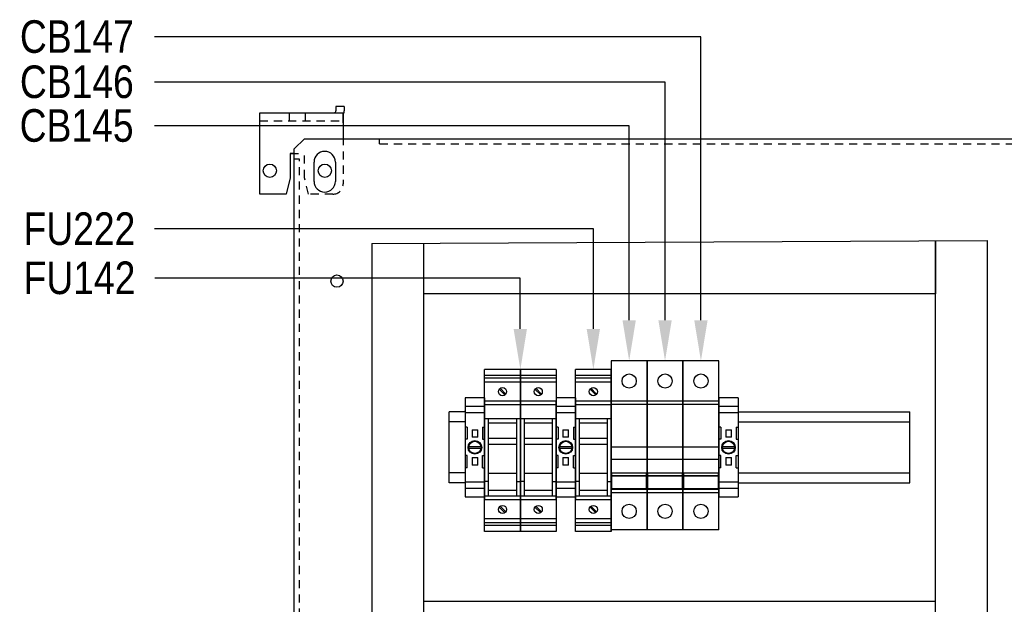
# Model space of a CAD drawing. Header units: inches. Extents: x 1399 to 7113, y 2289 to 6261.
# Tile 30 of 76: x 2930 to 3414, y 4762 to 5049. Entities that reach past the tile are written whole.
import ezdxf
from ezdxf import colors
from ezdxf.entities.mleader import LeaderData, LeaderLine
from ezdxf.math import Vec2, Vec3

# ---------------------------------------------------------------- set-up
doc = ezdxf.new("R2010")
doc.units = ezdxf.units.IN
doc.header["$MEASUREMENT"] = 0
doc.linetypes.add('DOT', pattern=[0.25, 0, -0.25])
doc.linetypes.add('VERDECKT', pattern=[7, 4, -3])
doc.layers.add('1', color=7, linetype='Continuous')
doc.layers.add('LV_PANEL MOUNT', color=7, linetype='Continuous')
doc.styles.get("Standard").update_dxf_attribs({"font": 'ARIALN.TTF'})

# ---------------------------------------------------------------- blocks, each defined once
blk = doc.blocks.new('SUBPANEL_FRONT')
for p, q in [((-333.5, 15.75), (-337.5, 15.75)), ((-337.5, 15.75), (-337.5, 13.75)), ((-333.5, 15.75), (-333.5, 13.75)), ((-375, 12.75), (-334, 12.75)), ((-375, -27.25), (-375, 12.75)), ((-334, 12.37), (-334, 12.75)), ((-334, 11.29), (-334, 12.37)), ((-334, 9.66), (-334, 11.29)), ((-334, 7.75), (-334, 9.66)), ((-334, 7.75), (-334, 0)), ((-358, -5), (-353, 0)), ((-353, 0), (-316, 0)), ((-316, 0), (353, 0)), ((-316, 0), (316, 0)), ((-360, -7.25), (-360, -19.25)), ((-358, -7.25), (-360, -7.25)), ((-358, -1880), (-358, -5)), ((-348.25, -21), (-348.25, -11.5)), ((-337.75, -11.5), (-337.75, -21)), ((-360, -19.25), (-362, -27.25)), ((-362, -27.25), (-375, -27.25))]:
    blk.add_line(p, q)
at = {"linetype": 'VERDECKT'}
for p, q in [((-360.5, 12.75), (-360.5, 8.75)), ((-352.5, 8.75), (-352.5, 12.75)), ((-334, 12.75), (-334, 8.75)), ((-375, 8.75), (-334, 8.75)), ((-375, 8.75), (-338.5, 8.75)), ((-334, 8.75), (-334, 8.67)), ((-334, 8.67), (-334, 8.46)), ((-334, 8.46), (-334, 8.13)), ((-334, 8.13), (-334, 7.75)), ((-334, 7.75), (-334, -22.25)), ((-316, -2.5), (-316, 0)), ((-316, -2.5), (-311, -2.5)), ((-316, -2.5), (316, -2.5)), ((-360, -7.25), (-353, -7.25)), ((-353, -19.25), (-353, -7.25)), ((-355.5, -10), (-358, -10)), ((-355.5, -1880), (-355.5, -10)), ((-351, -27.25), (-353, -19.25)), ((-339, -27.25), (-351, -27.25))]:
    blk.add_line(p, q, dxfattribs=at)
for centre, radius in [((-370, -15.75), 3.25), ((-343, -15.75), 3.25), ((-337, -70), 3)]:
    blk.add_circle(centre, radius)
for centre, radius, start, end in [((-338.5, 13.75), 1, 270, 0), ((-338.49, 13.5), 5, 333.9941, 2.866), ((-343, -11.5), 5.25, 0, 180), ((-343, -21), 5.25, 180, 0)]:
    blk.add_arc(centre, radius, start, end)
blk.add_arc((-339, -22.25), 5, 270, 0, dxfattribs=at)
blk = doc.blocks.new('TERMINAL BLOCK_PHOENIX ENS 35 N')
at = {"color": 7}
for p, q in [((0.374, 1.913), (0, 1.913)), ((0, 1.754), (0.374, 1.754)), ((0, 1.629), (0.374, 1.629)), ((0.039, 1.35), (0.039, 1.114)), ((0.335, 1.35), (0.335, 1.114)), ((0.132, 1.299), (0.132, 1.293)), ((0.132, 1.299), (0.242, 1.299)), ((0.132, 1.293), (0.132, 1.293)), ((0.132, 1.293), (0.132, 1.16)), ((0.132, 1.293), (0.132, 1.293)), ((0.132, 1.16), (0.132, 1.154)), ((0.132, 1.16), (0.132, 1.16)), ((0.242, 1.154), (0.132, 1.154)), ((0.242, 1.293), (0.242, 1.299)), ((0.242, 1.293), (0.242, 1.293)), ((0.242, 1.293), (0.242, 1.293)), ((0.242, 1.16), (0.242, 1.293)), ((0.242, 1.16), (0.242, 1.16)), ((0.242, 1.154), (0.242, 1.16)), ((0.039, 0.563), (0.039, 0.799)), ((0.335, 0.563), (0.335, 0.799)), ((0.132, 0.76), (0.132, 0.753)), ((0.132, 0.76), (0.242, 0.76)), ((0.132, 0.753), (0.132, 0.621)), ((0.132, 0.753), (0.132, 0.753)), ((0.132, 0.621), (0.132, 0.621)), ((0.132, 0.621), (0.132, 0.621)), ((0.132, 0.621), (0.132, 0.614)), ((0.242, 0.614), (0.132, 0.614)), ((0.242, 0.753), (0.242, 0.76)), ((0.242, 0.621), (0.242, 0.753)), ((0.242, 0.753), (0.242, 0.753)), ((0.242, 0.621), (0.242, 0.621)), ((0.242, 0.621), (0.242, 0.621)), ((0.242, 0.614), (0.242, 0.621)), ((0.374, 0.285), (0, 0.285)), ((0.374, 0.159), (0, 0.159)), ((0, 0), (0.374, 0))]:
    blk.add_line(p, q, dxfattribs=at)
at = {"layer": '1', "color": 7}
for p, q in [((0, 1.913), (0, 0)), ((0.374, 1.913), (0.374, 0)), ((0.039, 1.35), (0, 1.35)), ((0.335, 1.35), (0.374, 1.35)), ((0.039, 1.114), (0, 1.114)), ((0.071, 0.976), (0.303, 0.976)), ((0.335, 1.114), (0.374, 1.114)), ((0.039, 0.799), (0, 0.799)), ((0.303, 0.937), (0.071, 0.937)), ((0.335, 0.799), (0.374, 0.799)), ((0.039, 0.563), (0, 0.563)), ((0.335, 0.563), (0.374, 0.563))]:
    blk.add_line(p, q, dxfattribs=at)
for radius in [0.132, 0.118]:
    blk.add_circle((0.187, 0.957), radius, dxfattribs=at)
at = {"layer": '1', "color": 7, "linetype": 'DOT'}
blk.add_point((0, 1.655), dxfattribs=at)
blk = doc.blocks.new('UMBW-1 1P')
at = {"linetype": 'Continuous'}
for p, q in [((45.38, -31.94), (63.03, -31.94)), ((63.03, -114.98), (63.03, -31.94)), ((45.38, -50.14), (63.03, -50.14)), ((45.38, -51.78), (63.03, -51.78)), ((45.38, -66.57), (63.03, -66.57)), ((45.38, -72.64), (63.03, -72.64)), ((45.38, -93.49), (63.03, -93.49)), ((45.38, -95.14), (63.03, -95.14)), ((45.38, -114.98), (63.03, -114.98))]:
    blk.add_line(p, q, dxfattribs=at)
blk.add_lwpolyline([(45.38, -31.94), (45.38, -114.98)], dxfattribs=at)
for points in [[(45.76, -52.1), (62.65, -52.1), (62.65, -58.5), (45.76, -58.5)], [(45.76, -58.5), (62.65, -58.5), (62.65, -59.87), (45.76, -59.87)]]:
    blk.add_lwpolyline(points, close=True, dxfattribs=at)
for centre in [(54.2, -41.04), (54.2, -105.06)]:
    blk.add_circle(centre, 3.5, dxfattribs=at)

msp = doc.modelspace()

# ---------------------------------------------------------------- linework, layer by layer
at = {"layer": 'LV_PANEL MOUNT'}
for p, q in [((3380.462, 4940.344), (3380.462, 4914.341)), ((3176.177, 4877.058), (3158.577, 4877.058)), ((3158.577, 4797.458), (3158.577, 4877.058)), ((3176.177, 4874.132), (3158.577, 4874.132)), ((3193.777, 4877.058), (3176.177, 4877.058)), ((3176.177, 4797.458), (3176.177, 4877.058)), ((3176.177, 4877.058), (3176.177, 4797.458)), ((3193.777, 4874.132), (3176.177, 4874.132)), ((3193.777, 4877.058), (3193.777, 4797.458)), ((3220.877, 4877.058), (3203.277, 4877.058)), ((3203.277, 4797.458), (3203.277, 4877.058)), ((3220.877, 4874.132), (3203.277, 4874.132)), ((3220.877, 4877.058), (3220.877, 4797.458)), ((3220.877, 4797.458), (3220.877, 4877.058)), ((3220.877, 4877.058), (3220.877, 4797.458)), ((3176.177, 4872.786), (3158.577, 4872.786)), ((3176.177, 4870.879), (3158.577, 4870.879)), ((3193.777, 4872.786), (3176.177, 4872.786)), ((3193.777, 4870.879), (3176.177, 4870.879)), ((3220.877, 4872.786), (3203.277, 4872.786)), ((3220.877, 4870.879), (3203.277, 4870.879)), ((3165.767, 4867.404), (3168.563, 4864.608)), ((3168.987, 4865.032), (3166.191, 4867.829)), ((3183.367, 4867.404), (3186.163, 4864.608)), ((3186.587, 4865.032), (3183.791, 4867.829)), ((3210.467, 4867.404), (3213.263, 4864.608)), ((3213.687, 4865.032), (3210.891, 4867.829)), ((3176.177, 4861.558), (3158.577, 4861.558)), ((3158.577, 4861.558), (3158.577, 4812.958)), ((3176.177, 4859.758), (3158.577, 4859.758)), ((3193.777, 4861.558), (3176.177, 4861.558)), ((3193.777, 4859.758), (3176.177, 4859.758)), ((3193.777, 4861.558), (3193.777, 4812.958)), ((3193.777, 4812.958), (3193.777, 4861.558)), ((3220.877, 4861.558), (3203.277, 4861.558)), ((3203.277, 4861.558), (3203.277, 4812.958)), ((3220.877, 4859.758), (3203.277, 4859.758)), ((3220.877, 4861.558), (3220.877, 4812.958)), ((3220.877, 4812.958), (3220.877, 4861.558)), ((3149.077, 4856.295), (3141.151, 4856.295)), ((3141.151, 4821.295), (3141.151, 4856.295)), ((3193.777, 4819.758), (3193.777, 4854.758)), ((3220.877, 4819.758), (3220.877, 4854.758)), ((3283.327, 4856.295), (3367.762, 4856.295)), ((3367.762, 4821.295), (3367.762, 4856.295)), ((3149.077, 4851.295), (3141.151, 4851.295)), ((3176.177, 4852.758), (3158.577, 4852.758)), ((3160.377, 4852.758), (3160.377, 4814.758)), ((3174.377, 4850.688), (3160.377, 4850.688)), ((3174.377, 4814.758), (3174.377, 4852.758)), ((3193.777, 4852.758), (3176.177, 4852.758)), ((3177.977, 4852.758), (3177.977, 4814.758)), ((3191.977, 4850.688), (3177.977, 4850.688)), ((3191.977, 4814.758), (3191.977, 4852.758)), ((3220.877, 4852.758), (3203.277, 4852.758)), ((3205.077, 4852.758), (3205.077, 4814.758)), ((3219.077, 4850.688), (3205.077, 4850.688)), ((3219.077, 4814.758), (3219.077, 4852.758)), ((3283.327, 4851.295), (3367.762, 4851.295)), ((3174.377, 4843.102), (3160.377, 4843.102)), ((3174.377, 4840.143), (3160.377, 4840.143)), ((3191.977, 4843.102), (3177.977, 4843.102)), ((3191.977, 4840.143), (3177.977, 4840.143)), ((3219.077, 4843.102), (3205.077, 4843.102)), ((3219.077, 4840.143), (3205.077, 4840.143)), ((3149.077, 4826.295), (3141.151, 4826.295)), ((3174.377, 4825.95), (3160.377, 4825.95)), ((3191.977, 4825.95), (3177.977, 4825.95)), ((3219.077, 4825.95), (3205.077, 4825.95)), ((3283.327, 4826.295), (3367.762, 4826.295)), ((3149.077, 4821.295), (3141.151, 4821.295)), ((3160.377, 4822.025), (3158.577, 4822.025)), ((3174.377, 4822.025), (3176.177, 4822.025)), ((3177.977, 4822.025), (3176.177, 4822.025)), ((3191.977, 4822.025), (3193.777, 4822.025)), ((3205.077, 4822.025), (3203.277, 4822.025)), ((3219.077, 4822.025), (3220.877, 4822.025)), ((3283.327, 4821.295), (3367.762, 4821.295)), ((3174.377, 4817.582), (3160.377, 4817.582)), ((3191.977, 4817.582), (3177.977, 4817.582)), ((3219.077, 4817.582), (3205.077, 4817.582)), ((3176.177, 4814.758), (3158.577, 4814.758)), ((3176.177, 4812.958), (3158.577, 4812.958)), ((3193.777, 4814.758), (3176.177, 4814.758)), ((3193.777, 4812.958), (3176.177, 4812.958)), ((3220.877, 4814.758), (3203.277, 4814.758)), ((3220.877, 4812.958), (3203.277, 4812.958)), ((3165.767, 4809.484), (3168.563, 4806.688)), ((3168.987, 4807.112), (3166.191, 4809.908)), ((3183.367, 4809.484), (3186.163, 4806.688)), ((3186.587, 4807.112), (3183.791, 4809.908)), ((3210.467, 4809.484), (3213.263, 4806.688)), ((3213.687, 4807.112), (3210.891, 4809.908)), ((3176.177, 4803.638), (3158.577, 4803.638)), ((3176.177, 4801.73), (3158.577, 4801.73)), ((3193.777, 4803.638), (3176.177, 4803.638)), ((3193.777, 4801.73), (3176.177, 4801.73)), ((3220.877, 4803.638), (3203.277, 4803.638)), ((3220.877, 4801.73), (3203.277, 4801.73)), ((3176.177, 4800.32), (3158.577, 4800.32)), ((3176.177, 4797.458), (3158.577, 4797.458)), ((3193.777, 4800.32), (3176.177, 4800.32)), ((3193.777, 4797.458), (3176.177, 4797.458)), ((3220.877, 4800.32), (3203.277, 4800.32)), ((3220.877, 4797.458), (3203.277, 4797.458))]:
    msp.add_line(p, q, dxfattribs=at)
at = {"layer": 'LV_PANEL MOUNT', "color": 7, "linetype": 'Continuous', "lineweight": 15}
for p, q in [((3193.777, 4862.017), (3193.777, 4844.377)), ((3220.877, 4862.017), (3220.877, 4844.377)), ((3193.777, 4857.572), (3193.777, 4856.81)), ((3193.777, 4856.81), (3193.777, 4856.642)), ((3220.877, 4857.572), (3220.877, 4856.81)), ((3220.877, 4856.81), (3220.877, 4856.642)), ((3193.777, 4844.377), (3193.777, 4839.297)), ((3220.877, 4844.377), (3220.877, 4839.297)), ((3193.777, 4839.297), (3193.777, 4835.22)), ((3220.877, 4839.297), (3220.877, 4835.22)), ((3193.777, 4835.22), (3193.777, 4834.583)), ((3193.777, 4834.583), (3193.777, 4832.304)), ((3220.877, 4835.22), (3220.877, 4834.583)), ((3220.877, 4834.583), (3220.877, 4832.304)), ((3193.777, 4832.304), (3193.777, 4831.96)), ((3193.777, 4831.96), (3193.777, 4827.586)), ((3220.877, 4832.304), (3220.877, 4831.96)), ((3220.877, 4831.96), (3220.877, 4827.586)), ((3193.777, 4827.586), (3193.777, 4827.296)), ((3193.777, 4827.296), (3193.777, 4824.425)), ((3220.877, 4827.586), (3220.877, 4827.296)), ((3220.877, 4827.296), (3220.877, 4824.425)), ((3193.777, 4822.859), (3193.777, 4824.366)), ((3193.777, 4820.715), (3193.777, 4822.859)), ((3193.777, 4819.286), (3193.777, 4820.715)), ((3220.877, 4822.859), (3220.877, 4824.366)), ((3220.877, 4820.715), (3220.877, 4822.859)), ((3220.877, 4819.286), (3220.877, 4820.715)), ((3193.777, 4819.286), (3193.777, 4818.075)), ((3193.777, 4817.059), (3193.777, 4818.075)), ((3220.877, 4819.286), (3220.877, 4818.075)), ((3220.877, 4817.059), (3220.877, 4818.075))]:
    msp.add_line(p, q, dxfattribs=at)
at = {"layer": 'LV_PANEL MOUNT'}
for points in [[(3103.051, 4939.029), (3405.862, 4940.452)], [(3103.051, 4939.029), (3103.051, 4074.091)], [(3128.451, 4939.138), (3128.451, 4074.091)], [(3380.462, 4074.091), (3380.462, 4940.344)], [(3405.862, 4940.452), (3405.862, 4074.091)], [(3380.462, 4914.341), (3128.451, 4914.341)], [(3128.451, 4763.211), (3380.462, 4763.211)]]:
    msp.add_lwpolyline(points, dxfattribs=at)
for centre in [(3167.377, 4866.218), (3184.977, 4866.218), (3212.077, 4866.218), (3167.377, 4808.298), (3184.977, 4808.298), (3212.077, 4808.298)]:
    msp.add_circle(centre, 2, dxfattribs=at)
for p in [(3176.177, 4819.758), (3193.777, 4819.758), (3193.777, 4819.521), (3220.877, 4819.758), (3220.877, 4819.758), (3220.877, 4819.521)]:
    msp.add_point(p, dxfattribs=at)

# ---------------------------------------------------------------- block references
msp.add_blockref('SUBPANEL_FRONT', (3422.951, 4990.541))
at = {"layer": 'LV_PANEL MOUNT', "linetype": 'Continuous', "rotation": 180}
for p in [(3283.904, 4766.337), (3301.554, 4766.337), (3319.204, 4766.337)]:
    msp.add_blockref('UMBW-1 1P', p, dxfattribs=at)
at = {"layer": 'LV_PANEL MOUNT', "xscale": 25.40000000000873, "yscale": 25.40000000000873, "zscale": 25.40000000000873}
for p in [(3149.077, 4814.495), (3193.777, 4814.495), (3273.827, 4814.495)]:
    msp.add_blockref('TERMINAL BLOCK_PHOENIX ENS 35 N', p, dxfattribs=at)

# ---------------------------------------------------------------- leaders
at = {"layer": 'LV_PANEL MOUNT'}
ml = msp.add_multileader_mtext('Standard', dxfattribs=at)
ml.set_content('CB147', color=256)
ml.set_leader_properties()
ml.build(insert=Vec2(0, 0))
ml.multileader.update_dxf_attribs({"dogleg_length": 20.758, "arrow_head_size": 20})
ctx = ml.context
ctx.base_point, ctx.char_height, ctx.arrow_head_size, ctx.landing_gap_size, ctx.plane_origin = Vec3(2917.964, 5040.617), 16, 20, 12, Vec3(3071.931, 4897.846)
ctx.attachment_type = 2
notes = []
notes.append((ctx, [(0, (1, 1, 0), (3265.002, 5040.617), (-1, 0), 268.751, [(0, [(3265.002, 4881.321)], 0, [])])]))
ctx.mtext.insert, ctx.mtext.rotation, ctx.mtext.flow_direction = Vec3(2929.964, 5048.754), 6.2831853, 5
ml = msp.add_multileader_mtext('Standard', dxfattribs=at)
ml.set_content('CB146', color=256)
ml.set_leader_properties()
ml.build(insert=Vec2(0, 0))
ml.multileader.update_dxf_attribs({"dogleg_length": 20.758, "arrow_head_size": 20})
ctx = ml.context
ctx.base_point, ctx.char_height, ctx.arrow_head_size, ctx.landing_gap_size, ctx.plane_origin = Vec3(2917.964, 5018.396), 16, 20, 12, Vec3(3054.281, 4897.846)
ctx.attachment_type = 2
notes.append((ctx, [(0, (1, 1, 0), (3247.352, 5018.396), (-1, 0), 251.101, [(0, [(3247.352, 4881.321)], 0, [])])]))
ctx.mtext.insert, ctx.mtext.rotation, ctx.mtext.flow_direction = Vec3(2929.964, 5026.532), 6.2831853, 5
ml = msp.add_multileader_mtext('Standard', dxfattribs=at)
ml.set_content('CB145', color=256)
ml.set_leader_properties()
ml.build(insert=Vec2(0, 0))
ml.multileader.update_dxf_attribs({"dogleg_length": 20.758, "arrow_head_size": 20})
ctx = ml.context
ctx.base_point, ctx.char_height, ctx.arrow_head_size, ctx.landing_gap_size, ctx.plane_origin = Vec3(2917.855, 4996.915), 16, 20, 12, Vec3(3036.631, 4897.846)
ctx.attachment_type = 2
notes.append((ctx, [(0, (1, 1, 0), (3229.702, 4996.915), (-1, 0), 233.451, [(0, [(3229.702, 4881.321)], 0, [])])]))
ctx.mtext.insert, ctx.mtext.rotation, ctx.mtext.width, ctx.mtext.flow_direction = Vec3(2929.855, 5005.051), 6.2831853, 54.70077, 5
ml = msp.add_multileader_mtext('Standard', dxfattribs=at)
ml.set_content('FU222', color=256)
ml.set_leader_properties()
ml.build(insert=Vec2(0, 0))
ml.multileader.update_dxf_attribs({"dogleg_length": 20.758, "arrow_head_size": 20})
ctx = ml.context
ctx.base_point, ctx.char_height, ctx.arrow_head_size, ctx.landing_gap_size, ctx.plane_origin = Vec3(2919.754, 4946.184), 16, 20, 12, Vec3(3019.006, 4893.583)
ctx.attachment_type = 2
notes.append((ctx, [(0, (1, 1, 0), (3212.077, 4946.184), (-1, 0), 215.826, [(0, [(3212.077, 4877.058)], 0, [])])]))
ctx.mtext.insert, ctx.mtext.rotation, ctx.mtext.flow_direction = Vec3(2931.754, 4954.32), 6.2831853, 5
ml = msp.add_multileader_mtext('Standard', dxfattribs=at)
ml.set_content('FU142', color=256)
ml.set_leader_properties()
ml.build(insert=Vec2(0, 0))
ml.multileader.update_dxf_attribs({"dogleg_length": 20.758, "arrow_head_size": 20})
ctx = ml.context
ctx.base_point, ctx.char_height, ctx.arrow_head_size, ctx.landing_gap_size, ctx.plane_origin = Vec3(2919.779, 4922.032), 16, 20, 12, Vec3(2983.024, 4902.925)
ctx.attachment_type = 2
notes.append((ctx, [(0, (1, 1, 0), (3176.095, 4922.032), (-1, 0), 179.819, [(0, [(3176.177, 4877.058)], 0, [])])]))
ctx.mtext.insert, ctx.mtext.rotation, ctx.mtext.flow_direction = Vec3(2931.779, 4930.169), 6.2831853, 5
for ctx, leaders in notes:
    for number, flags, end, landing, length, lines in leaders:
        leader = LeaderData()
        leader.index, (leader.has_last_leader_line, leader.has_dogleg_vector, leader.attachment_direction) = number, flags
        leader.last_leader_point, leader.dogleg_vector, leader.dogleg_length = Vec3(end), Vec3(landing), length
        for number, points, colour, breaks in lines:
            line = LeaderLine()
            line.index, line.vertices, line.color, line.breaks = number, Vec3.list(points), colors.encode_raw_color(colour), breaks
            leader.lines.append(line)
        ctx.leaders.append(leader)

doc.saveas('drawing.dxf')
